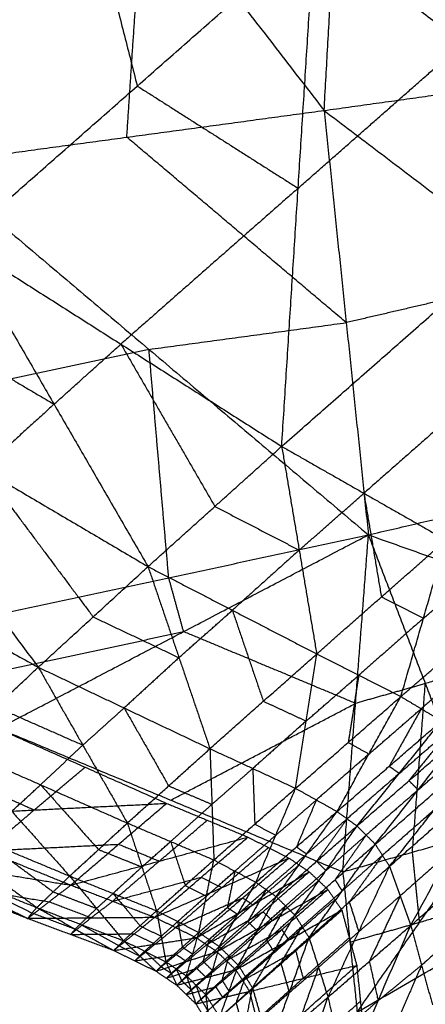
# Model space of a CAD drawing. Header units: millimetres. Extents: x -106 to 110, y -96 to 120.
# Tile 41 of 256: x -79.1 to -77.97, y -57.38 to -54.63. Entities that reach past the tile are written whole.
import ezdxf

# ---------------------------------------------------------------- set-up
doc = ezdxf.new("R2010")
doc.units = ezdxf.units.MM
doc.header["$MEASUREMENT"] = 0
doc.layers.add('Default', color=7, linetype='Continuous', true_color=0x000000)

msp = doc.modelspace()

# ---------------------------------------------------------------- linework, layer by layer
at = {"layer": 'Default'}
for points in [[(-78.2472, -54.8873, 9.7405), (-78.2094, -54.2133, 9.2125), (-78.1715, -53.5394, 8.6844)], [(-78.1715, -53.5394, 8.6844), (-77.664, -54.1372, 9.0177), (-77.1565, -54.7351, 9.351)], [(-79.2507, -53.5873, 9.0162), (-78.7489, -54.2373, 9.3783), (-78.2472, -54.8873, 9.7405)], [(-79.0546, -53.6939, 13.8073), (-78.9111, -54.2565, 13.8095), (-78.7677, -54.8191, 13.8117)], [(-78.7968, -54.9618, 9.9488), (-78.7729, -54.5996, 9.6636), (-78.7489, -54.2373, 9.3783)], [(-79.2613, -55.2536, 13.8518), (-78.7677, -54.8191, 13.8117), (-78.274, -54.3846, 13.7716)], [(-78.3654, -55.8237, 13.8768), (-78.3197, -55.1041, 13.8242), (-78.274, -54.3846, 13.7716)], [(-78.274, -54.3846, 13.7716), (-77.86, -54.6997, 13.7464), (-77.4459, -55.0149, 13.7213)], [(-78.3197, -55.1041, 13.8242), (-78.0898, -54.9019, 13.7853), (-77.86, -54.6997, 13.7464)], [(-78.2472, -54.8873, 9.7405), (-77.7019, -54.8112, 9.5457), (-77.1565, -54.7351, 9.351)], [(-78.7677, -54.8191, 13.8117), (-78.5437, -54.9616, 13.818), (-78.3197, -55.1041, 13.8242)], [(-79.3463, -55.0364, 10.157), (-78.7968, -54.9618, 9.9488), (-78.2472, -54.8873, 9.7405)], [(-78.2472, -54.8873, 9.7405), (-78.1856, -55.4788, 10.4113), (-78.1239, -56.0703, 11.0822)], [(-78.2472, -54.8873, 9.7405), (-77.6369, -55.3509, 10.1597), (-77.0267, -55.8145, 10.5788)], [(-78.1856, -55.4788, 10.4113), (-78.4912, -55.2203, 10.1801), (-78.7968, -54.9618, 9.9488)], [(-78.3654, -55.8237, 13.8768), (-77.9057, -55.4193, 13.799), (-77.4459, -55.0149, 13.7213)], [(-79.3463, -55.0364, 10.157), (-78.7351, -55.5533, 10.6196), (-78.1239, -56.0703, 11.0822)], [(-78.3197, -55.1041, 13.8242), (-78.5665, -55.3214, 13.8443), (-78.8134, -55.5387, 13.8643)], [(-79.2613, -55.2536, 13.8518), (-78.9995, -55.7062, 13.837), (-78.7378, -56.1588, 13.8221)], [(-79.2613, -55.2536, 13.8518), (-78.8134, -55.5387, 13.8643), (-78.3654, -55.8237, 13.8768)], [(-77.6369, -55.3509, 10.1597), (-77.9113, -55.4148, 10.2855), (-78.1856, -55.4788, 10.4113)], [(-79.4599, -55.4345, 13.7945), (-79.2297, -55.5704, 13.8157), (-78.9995, -55.7062, 13.837)], [(-78.7351, -55.5533, 10.6196), (-78.4603, -55.5161, 10.5155), (-78.1856, -55.4788, 10.4113)], [(-78.7351, -55.5533, 10.6196), (-79.0132, -55.6132, 10.7493), (-79.2913, -55.673, 10.8789)], [(-78.9995, -55.7062, 13.837), (-78.9065, -55.6224, 13.8506), (-78.8134, -55.5387, 13.8643)], [(-78.8134, -55.5387, 13.8643), (-78.6825, -55.7649, 13.8569), (-78.5516, -55.9912, 13.8494)], [(-78.6801, -56.1899, 11.3415), (-78.7076, -55.8716, 10.9805), (-78.7351, -55.5533, 10.6196)], [(-77.6768, -55.5499, 13.8073), (-77.9066, -55.7521, 13.8462), (-78.1365, -55.9543, 13.8851)], [(-79.6585, -55.6154, 13.7371), (-79.351, -56.0273, 13.716), (-79.0435, -56.4393, 13.6948)], [(-79.6585, -55.6154, 13.7371), (-79.1981, -55.8871, 13.7796), (-78.7378, -56.1588, 13.8221)], [(-78.9995, -55.7062, 13.837), (-79.0988, -55.7967, 13.8083), (-79.1981, -55.8871, 13.7796)], [(-78.7378, -56.1588, 13.8221), (-78.5516, -55.9912, 13.8494), (-78.3654, -55.8237, 13.8768)], [(-78.3654, -55.8237, 13.8768), (-78.3167, -56.1129, 13.8749), (-78.268, -56.4022, 13.873)], [(-78.3654, -55.8237, 13.8768), (-78.1365, -55.9543, 13.8851), (-77.9076, -56.0849, 13.8933)], [(-78.1239, -56.0703, 11.0822), (-77.5753, -55.9424, 10.8305), (-77.0267, -55.8145, 10.5788)], [(-79.1981, -55.8871, 13.7796), (-79.0444, -56.0931, 13.769), (-78.8906, -56.299, 13.7585)], [(-79.9829, -55.9191, 13.5403), (-79.5132, -56.1792, 13.6176), (-79.0435, -56.4393, 13.6948)], [(-78.3167, -56.1129, 13.8749), (-78.2266, -56.0336, 13.88), (-78.1365, -55.9543, 13.8851)], [(-78.1365, -55.9543, 13.8851), (-78.1122, -56.0989, 13.8841), (-78.0878, -56.2435, 13.8832)], [(-78.5516, -55.9912, 13.8494), (-78.4341, -56.0521, 13.8622), (-78.3167, -56.1129, 13.8749)], [(-79.2363, -56.3096, 11.6009), (-78.6801, -56.1899, 11.3415), (-78.1239, -56.0703, 11.0822)], [(-79.1535, -56.6099, 12.0358), (-78.6387, -56.3401, 11.559), (-78.1239, -56.0703, 11.0822)], [(-78.1953, -57.0099, 12.6951), (-78.1596, -56.5401, 11.8886), (-78.1239, -56.0703, 11.0822)], [(-78.1239, -56.0703, 11.0822), (-77.9655, -56.4851, 11.7794), (-77.807, -56.8999, 12.4766)], [(-78.1239, -56.0703, 11.0822), (-77.421, -56.3201, 11.4701), (-76.718, -56.57, 11.8581)], [(-78.268, -56.4022, 13.873), (-78.0878, -56.2435, 13.8832), (-77.9076, -56.0849, 13.8933)], [(-78.0335, -56.5212, 13.9003), (-77.9706, -56.303, 13.8968), (-77.9076, -56.0849, 13.8933)], [(-78.3167, -56.1129, 13.8749), (-78.4098, -56.1967, 13.8612), (-78.5029, -56.2805, 13.8475)], [(-79.0435, -56.4393, 13.6948), (-78.8906, -56.299, 13.7585), (-78.7378, -56.1588, 13.8221)], [(-78.7378, -56.1588, 13.8221), (-78.6515, -56.4127, 13.8037), (-78.5653, -56.6665, 13.7853)], [(-78.7378, -56.1588, 13.8221), (-78.5029, -56.2805, 13.8475), (-78.268, -56.4022, 13.873)], [(-77.9706, -56.303, 13.8968), (-77.8819, -56.2261, 13.8975), (-77.7933, -56.1491, 13.8982)], [(-78.6387, -56.3401, 11.559), (-78.6594, -56.265, 11.4502), (-78.6801, -56.1899, 11.3415)], [(-78.0335, -56.5212, 13.9003), (-77.8562, -56.3673, 13.9017), (-77.679, -56.2134, 13.9031)], [(-78.0878, -56.2435, 13.8832), (-78.0292, -56.2733, 13.89), (-77.9706, -56.303, 13.8968)], [(-78.6515, -56.4127, 13.8037), (-78.5772, -56.3466, 13.8256), (-78.5029, -56.2805, 13.8475)], [(-78.5029, -56.2805, 13.8475), (-78.4598, -56.4074, 13.8383), (-78.4166, -56.5343, 13.8291)], [(-78.8906, -56.299, 13.7585), (-78.7711, -56.3558, 13.7811), (-78.6515, -56.4127, 13.8037)], [(-77.9706, -56.303, 13.8968), (-78.0607, -56.3824, 13.8917), (-78.1507, -56.4617, 13.8867)], [(-77.421, -56.3201, 11.4701), (-77.6932, -56.4026, 11.6248), (-77.9655, -56.4851, 11.7794)], [(-79.1949, -56.4598, 11.8183), (-78.9168, -56.3999, 11.6886), (-78.6387, -56.3401, 11.559)], [(-78.1596, -56.5401, 11.8886), (-78.3991, -56.4401, 11.7238), (-78.6387, -56.3401, 11.559)], [(-78.5653, -56.6665, 13.7853), (-78.4166, -56.5343, 13.8291), (-78.268, -56.4022, 13.873)], [(-78.3267, -56.7769, 13.8329), (-78.2973, -56.5895, 13.8529), (-78.268, -56.4022, 13.873)], [(-78.268, -56.4022, 13.873), (-78.1507, -56.4617, 13.8867), (-78.0335, -56.5212, 13.9003)], [(-77.7996, -56.4012, 13.9074), (-77.8882, -56.4781, 13.9067), (-77.9769, -56.5551, 13.906)], [(-78.6515, -56.4127, 13.8037), (-78.728, -56.4828, 13.7719), (-78.8044, -56.5529, 13.7401)], [(-79.2786, -56.6603, 13.5118), (-79.1611, -56.5498, 13.6033), (-79.0435, -56.4393, 13.6948)], [(-79.0435, -56.4393, 13.6948), (-78.9194, -56.6565, 13.6695), (-78.7953, -56.8738, 13.6442)], [(-79.0435, -56.4393, 13.6948), (-78.8044, -56.5529, 13.7401), (-78.5653, -56.6665, 13.7853)], [(-78.2973, -56.5895, 13.8529), (-78.224, -56.5256, 13.8698), (-78.1507, -56.4617, 13.8867)], [(-78.1507, -56.4617, 13.8867), (-78.1654, -56.5553, 13.8766), (-78.1801, -56.649, 13.8666)], [(-77.9655, -56.4851, 11.7794), (-78.0625, -56.5126, 11.834), (-78.1596, -56.5401, 11.8886)], [(-78.0012, -56.9549, 12.5858), (-77.9833, -56.72, 12.1826), (-77.9655, -56.4851, 11.7794)], [(-78.6744, -56.8099, 12.3654), (-78.417, -56.675, 12.127), (-78.1596, -56.5401, 11.8886)], [(-78.4166, -56.5343, 13.8291), (-78.357, -56.5619, 13.841), (-78.2973, -56.5895, 13.8529)], [(-78.3267, -56.7769, 13.8329), (-78.1801, -56.649, 13.8666), (-78.0335, -56.5212, 13.9003)], [(-78.2112, -56.8417, 13.8526), (-78.1224, -56.6815, 13.8765), (-78.0335, -56.5212, 13.9003)], [(-78.0335, -56.5212, 13.9003), (-77.9769, -56.5551, 13.906), (-77.9202, -56.589, 13.9116)], [(-79.1611, -56.5498, 13.6033), (-79.0402, -56.6032, 13.6364), (-78.9194, -56.6565, 13.6695)], [(-78.9194, -56.6565, 13.6695), (-78.8619, -56.6047, 13.7048), (-78.8044, -56.5529, 13.7401)], [(-78.8044, -56.5529, 13.7401), (-78.7423, -56.6615, 13.7274), (-78.6803, -56.7702, 13.7148)], [(-78.1553, -57.4009, 12.378), (-77.4367, -56.9855, 12.1181), (-76.718, -56.57, 11.8581)], [(-78.1224, -56.6815, 13.8765), (-78.0496, -56.6183, 13.8912), (-77.9769, -56.5551, 13.906)], [(-77.9769, -56.5551, 13.906), (-78.0213, -56.6352, 13.8941), (-78.0657, -56.7154, 13.8821)], [(-78.0384, -57.8143, 12.1204), (-77.3782, -57.1922, 11.9892), (-76.718, -56.57, 11.8581)], [(-78.2973, -56.5895, 13.8529), (-78.3717, -56.6556, 13.831), (-78.446, -56.7217, 13.8091)], [(-78.2112, -56.8417, 13.8526), (-78.0657, -56.7154, 13.8821), (-77.9202, -56.589, 13.9116)], [(-78.1557, -56.882, 13.8599), (-78.038, -56.7355, 13.8858), (-77.9202, -56.589, 13.9116)], [(-79.1535, -56.6099, 12.0358), (-78.6744, -56.8099, 12.3654), (-78.1953, -57.0099, 12.6951)], [(-79.14, -56.6173, 12.0435), (-78.9131, -56.718, 12.1948), (-78.6861, -56.8188, 12.3462)], [(-78.038, -56.7355, 13.8858), (-77.9656, -56.6724, 13.8998), (-77.8931, -56.6094, 13.9138)], [(-77.8931, -56.6094, 13.9138), (-77.952, -56.6826, 13.9009), (-78.0109, -56.7558, 13.888)], [(-78.1801, -56.649, 13.8666), (-78.1512, -56.6652, 13.8715), (-78.1224, -56.6815, 13.8765)], [(-78.1557, -56.882, 13.8599), (-78.0109, -56.7558, 13.888), (-77.8661, -56.6297, 13.916)], [(-78.1047, -56.9329, 13.8624), (-77.9854, -56.7813, 13.8892), (-77.8661, -56.6297, 13.916)], [(-79.2786, -56.6603, 13.5118), (-79.1173, -56.841, 13.4886), (-78.956, -57.0216, 13.4655)], [(-79.2786, -56.6603, 13.5118), (-79.037, -56.7671, 13.578), (-78.7953, -56.8738, 13.6442)], [(-78.9194, -56.6565, 13.6695), (-78.9782, -56.7118, 13.6238), (-79.037, -56.7671, 13.578)], [(-78.7953, -56.8738, 13.6442), (-78.6803, -56.7702, 13.7148), (-78.5653, -56.6665, 13.7853)], [(-78.5653, -56.6665, 13.7853), (-78.5598, -56.8216, 13.7493), (-78.5543, -56.9766, 13.7132)], [(-78.5653, -56.6665, 13.7853), (-78.446, -56.7217, 13.8091), (-78.3267, -56.7769, 13.8329)], [(-78.1047, -56.9329, 13.8624), (-77.9605, -56.8063, 13.8899), (-77.8164, -56.6797, 13.9174)], [(-78.0651, -56.9944, 13.8552), (-77.9407, -56.8371, 13.8863), (-77.8164, -56.6797, 13.9174)], [(-77.9854, -56.7813, 13.8892), (-77.9133, -56.718, 13.9029), (-77.8412, -56.6547, 13.9167)], [(-78.1224, -56.6815, 13.8765), (-78.1957, -56.7454, 13.8596), (-78.2689, -56.8093, 13.8427)], [(-79.0545, -56.8373, 12.3655), (-78.9838, -56.7777, 12.2802), (-78.9131, -56.718, 12.1948)], [(-78.5598, -56.8216, 13.7493), (-78.5029, -56.7716, 13.7792), (-78.446, -56.7217, 13.8091)], [(-78.446, -56.7217, 13.8091), (-78.4432, -56.7992, 13.7911), (-78.4405, -56.8768, 13.773)], [(-78.0657, -56.7154, 13.8821), (-78.0518, -56.7254, 13.884), (-78.038, -56.7355, 13.8858)], [(-79.2814, -56.7366, 12.2141), (-79.1679, -56.7869, 12.2898), (-79.0545, -56.8373, 12.3655)], [(-78.038, -56.7355, 13.8858), (-78.1107, -56.7987, 13.871), (-78.1834, -56.8619, 13.8563)], [(-78.0651, -56.9944, 13.8552), (-77.9209, -56.867, 13.8837), (-77.7767, -56.7396, 13.9123)], [(-78.0109, -56.7558, 13.888), (-77.9981, -56.7686, 13.8886), (-77.9854, -56.7813, 13.8892)], [(-78.0061, -57.1596, 13.8178), (-77.8914, -56.9496, 13.865), (-77.7767, -56.7396, 13.9123)], [(-79.1173, -56.841, 13.4886), (-79.0771, -56.804, 13.5333), (-79.037, -56.7671, 13.578)], [(-79.037, -56.7671, 13.578), (-78.9563, -56.8574, 13.5664), (-78.8756, -56.9477, 13.5549)], [(-78.6803, -56.7702, 13.7148), (-78.62, -56.7959, 13.732), (-78.5598, -56.8216, 13.7493)], [(-78.5543, -56.9766, 13.7132), (-78.4405, -56.8768, 13.773), (-78.3267, -56.7769, 13.8329)], [(-78.4373, -57.039, 13.7419), (-78.382, -56.9079, 13.7874), (-78.3267, -56.7769, 13.8329)], [(-78.3267, -56.7769, 13.8329), (-78.2689, -56.8093, 13.8427), (-78.2112, -56.8417, 13.8526)], [(-77.9854, -56.7813, 13.8892), (-78.0578, -56.8444, 13.8752), (-78.1302, -56.9074, 13.8611)], [(-78.382, -56.9079, 13.7874), (-78.3255, -56.8586, 13.8151), (-78.2689, -56.8093, 13.8427)], [(-78.2689, -56.8093, 13.8427), (-78.2966, -56.8748, 13.82), (-78.3243, -56.9404, 13.7972)], [(-79.4413, -56.8191, 13.2916), (-79.2444, -56.9643, 13.2785), (-79.0475, -57.1094, 13.2653)], [(-79.4413, -56.8191, 13.2916), (-79.1986, -56.9204, 13.3786), (-78.956, -57.0216, 13.4655)], [(-79.4228, -56.8558, 12.3848), (-79.0545, -56.8373, 12.3655), (-78.6861, -56.8188, 12.3462)], [(-79.0545, -56.8373, 12.3655), (-79.1212, -56.8943, 12.4468), (-79.1879, -56.9513, 12.5281)], [(-78.953, -57.0468, 12.6713), (-78.8196, -56.9328, 12.5087), (-78.6861, -56.8188, 12.3462)], [(-78.6861, -56.8188, 12.3462), (-78.5728, -56.8658, 12.4242), (-78.4595, -56.9129, 12.5022)], [(-78.5598, -56.8216, 13.7493), (-78.6173, -56.8734, 13.714), (-78.6748, -56.9252, 13.6787)], [(-78.4373, -57.039, 13.7419), (-78.3243, -56.9404, 13.7972), (-78.2112, -56.8417, 13.8526)], [(-78.3807, -57.0789, 13.7523), (-78.296, -56.9603, 13.8025), (-78.2112, -56.8417, 13.8526)], [(-78.2112, -56.8417, 13.8526), (-78.1834, -56.8619, 13.8563), (-78.1557, -56.882, 13.8599)], [(-77.9407, -56.8371, 13.8863), (-78.0128, -56.9004, 13.8725), (-78.0849, -56.9637, 13.8588)], [(-79.4228, -56.8558, 12.3848), (-79.1879, -56.9513, 12.5281), (-78.953, -57.0468, 12.6713)], [(-78.7063, -56.9799, 12.5868), (-78.6396, -56.9229, 12.5055), (-78.5728, -56.8658, 12.4242)], [(-78.296, -56.9603, 13.8025), (-78.2397, -56.9111, 13.8294), (-78.1834, -56.8619, 13.8563)], [(-78.1834, -56.8619, 13.8563), (-78.2258, -56.9211, 13.8312), (-78.2682, -56.9804, 13.8061)], [(-78.956, -57.0216, 13.4655), (-78.8756, -56.9477, 13.5549), (-78.7953, -56.8738, 13.6442)], [(-78.7953, -56.8738, 13.6442), (-78.7547, -56.9961, 13.5999), (-78.714, -57.1183, 13.5555)], [(-78.7953, -56.8738, 13.6442), (-78.6748, -56.9252, 13.6787), (-78.5543, -56.9766, 13.7132)], [(-78.4405, -56.8768, 13.773), (-78.4112, -56.8923, 13.7802), (-78.382, -56.9079, 13.7874)], [(-78.3807, -57.0789, 13.7523), (-78.2682, -56.9804, 13.8061), (-78.1557, -56.882, 13.8599)], [(-78.3286, -57.1305, 13.7559), (-78.2422, -57.0062, 13.8079), (-78.1557, -56.882, 13.8599)], [(-78.1953, -57.0099, 12.6951), (-78.0012, -56.9549, 12.5858), (-77.807, -56.8999, 12.4766)], [(-78.1557, -56.882, 13.8599), (-78.1302, -56.9074, 13.8611), (-78.1047, -56.9329, 13.8624)], [(-78.1553, -57.4009, 12.378), (-77.9812, -57.1504, 12.4273), (-77.807, -56.8999, 12.4766)], [(-79.5321, -56.9149, 13.0534), (-79.3026, -57.0271, 13.056), (-79.073, -57.1394, 13.0585)], [(-79.5321, -56.9149, 13.0534), (-79.2898, -57.0121, 13.1593), (-79.0475, -57.1094, 13.2653)], [(-79.1986, -56.9204, 13.3786), (-79.1002, -56.9929, 13.372), (-79.0018, -57.0655, 13.3654)], [(-78.953, -57.0468, 12.6713), (-78.7063, -56.9799, 12.5868), (-78.4595, -56.9129, 12.5022)], [(-78.7547, -56.9961, 13.5999), (-78.7147, -56.9606, 13.6393), (-78.6748, -56.9252, 13.6787)], [(-78.719, -57.1363, 12.8185), (-78.5892, -57.0246, 12.6604), (-78.4595, -56.9129, 12.5022)], [(-78.6748, -56.9252, 13.6787), (-78.6545, -56.9864, 13.6565), (-78.6341, -57.0475, 13.6343)], [(-78.382, -56.9079, 13.7874), (-78.4389, -56.9579, 13.7575), (-78.4958, -57.0078, 13.7275)], [(-78.4595, -56.9129, 12.5022), (-78.4024, -56.9421, 12.5364), (-78.3453, -56.9713, 12.5706)], [(-78.2422, -57.0062, 13.8079), (-78.1862, -56.9568, 13.8345), (-78.1302, -56.9074, 13.8611)], [(-78.1302, -56.9074, 13.8611), (-78.1734, -56.9696, 13.8351), (-78.2167, -57.0317, 13.8091)], [(-78.0061, -57.1596, 13.8178), (-77.8585, -57.0313, 13.8527), (-77.7109, -56.903, 13.8877)], [(-79.5545, -56.9492, 12.8143), (-79.3137, -57.0443, 12.9364), (-79.073, -57.1394, 13.0585)], [(-79.5545, -56.9492, 12.8143), (-79.2537, -56.998, 12.7428), (-78.953, -57.0468, 12.6713)], [(-79.1879, -56.9513, 12.5281), (-79.0037, -56.942, 12.5184), (-78.8196, -56.9328, 12.5087)], [(-78.8756, -56.9477, 13.5549), (-78.8151, -56.9719, 13.5774), (-78.7547, -56.9961, 13.5999)], [(-78.8196, -56.9328, 12.5087), (-78.7629, -56.9563, 12.5478), (-78.7063, -56.9799, 12.5868)], [(-78.5322, -57.0538, 12.6946), (-78.4673, -56.9979, 12.6155), (-78.4024, -56.9421, 12.5364)], [(-78.3286, -57.1305, 13.7559), (-78.2167, -57.0317, 13.8091), (-78.1047, -56.9329, 13.8624)], [(-78.3243, -56.9404, 13.7972), (-78.3101, -56.9503, 13.7999), (-78.296, -56.9603, 13.8025)], [(-78.2892, -57.1932, 13.7467), (-78.1969, -57.063, 13.8045), (-78.1047, -56.9329, 13.8624)], [(-78.1047, -56.9329, 13.8624), (-78.0849, -56.9637, 13.8588), (-78.0651, -56.9944, 13.8552)], [(-77.8914, -56.9496, 13.865), (-77.9635, -57.0133, 13.8507), (-78.0356, -57.077, 13.8365)], [(-78.7063, -56.9799, 12.5868), (-78.7711, -57.0357, 12.6659), (-78.836, -57.0915, 12.7449)], [(-78.719, -57.1363, 12.8185), (-78.5322, -57.0538, 12.6946), (-78.3453, -56.9713, 12.5706)], [(-78.714, -57.1183, 13.5555), (-78.6341, -57.0475, 13.6343), (-78.5543, -56.9766, 13.7132)], [(-78.6029, -57.1936, 12.8814), (-78.4741, -57.0824, 12.726), (-78.3453, -56.9713, 12.5706)], [(-78.5962, -57.1786, 13.593), (-78.5752, -57.0776, 13.6531), (-78.5543, -56.9766, 13.7132)], [(-78.5543, -56.9766, 13.7132), (-78.4958, -57.0078, 13.7275), (-78.4373, -57.039, 13.7419)], [(-78.296, -56.9603, 13.8025), (-78.3525, -57.0096, 13.7748), (-78.409, -57.0589, 13.7471)], [(-78.3453, -56.9713, 12.5706), (-78.3171, -56.9905, 12.5831), (-78.2889, -57.0097, 12.5955)], [(-78.2682, -56.9804, 13.8061), (-78.2552, -56.9933, 13.807), (-78.2422, -57.0062, 13.8079)], [(-78.1969, -57.063, 13.8045), (-78.1409, -57.0133, 13.8317), (-78.0849, -56.9637, 13.8588)], [(-78.0849, -56.9637, 13.8588), (-78.131, -57.0287, 13.8299), (-78.1771, -57.0938, 13.801)], [(-77.9812, -57.1504, 12.4273), (-77.9912, -57.0527, 12.5066), (-78.0012, -56.9549, 12.5858)], [(-78.7547, -56.9961, 13.5999), (-78.7948, -57.033, 13.5552), (-78.835, -57.07, 13.5105)], [(-78.6029, -57.1936, 12.8814), (-78.4459, -57.1016, 12.7384), (-78.2889, -57.0097, 12.5955)], [(-78.5752, -57.0776, 13.6531), (-78.5355, -57.0427, 13.6903), (-78.4958, -57.0078, 13.7275)], [(-78.5459, -57.2322, 12.9038), (-78.4174, -57.121, 12.7497), (-78.2889, -57.0097, 12.5955)], [(-78.4958, -57.0078, 13.7275), (-78.5063, -57.0583, 13.6975), (-78.5168, -57.1088, 13.6675)], [(-78.4459, -57.1016, 12.7384), (-78.3815, -57.0461, 12.6607), (-78.3171, -56.9905, 12.5831)], [(-78.2422, -57.0062, 13.8079), (-78.2984, -57.0554, 13.781), (-78.3547, -57.1047, 13.7541)], [(-78.2892, -57.1932, 13.7467), (-78.1771, -57.0938, 13.801), (-78.0651, -56.9944, 13.8552)], [(-78.2889, -57.0097, 12.5955), (-78.2629, -57.0343, 12.6007), (-78.2369, -57.0589, 12.6059)], [(-78.2365, -57.3592, 13.6962), (-78.1508, -57.1768, 13.7757), (-78.0651, -56.9944, 13.8552)], [(-77.4367, -56.9855, 12.1181), (-77.7668, -57.2965, 12.1836), (-78.0969, -57.6076, 12.2492)], [(-78.0651, -56.9944, 13.8552), (-78.0356, -57.077, 13.8365), (-78.0061, -57.1596, 13.8178)], [(-77.9812, -57.1504, 12.4273), (-77.7089, -57.068, 12.2727), (-77.4367, -56.9855, 12.1181)], [(-79.2898, -57.0121, 13.1593), (-79.1751, -57.0683, 13.1606), (-79.0603, -57.1244, 13.1619)], [(-79.0475, -57.1094, 13.2653), (-79.0018, -57.0655, 13.3654), (-78.956, -57.0216, 13.4655)], [(-78.956, -57.0216, 13.4655), (-78.881, -57.1117, 13.42), (-78.8061, -57.2018, 13.3746)], [(-78.956, -57.0216, 13.4655), (-78.835, -57.07, 13.5105), (-78.714, -57.1183, 13.5555)], [(-78.836, -57.0915, 12.7449), (-78.7126, -57.0581, 12.7027), (-78.5892, -57.0246, 12.6604)], [(-78.5892, -57.0246, 12.6604), (-78.5607, -57.0392, 12.6775), (-78.5322, -57.0538, 12.6946)], [(-78.3914, -57.1456, 12.7548), (-78.3271, -57.0899, 12.6778), (-78.2629, -57.0343, 12.6007)], [(-78.2167, -57.0317, 13.8091), (-78.2068, -57.0474, 13.8068), (-78.1969, -57.063, 13.8045)], [(-78.1953, -57.0099, 12.6951), (-78.1753, -57.2054, 12.5366), (-78.1553, -57.4009, 12.378)], [(-79.3137, -57.0443, 12.9364), (-79.1634, -57.0687, 12.9007), (-79.013, -57.0931, 12.8649)], [(-79.073, -57.1394, 13.0585), (-79.013, -57.0931, 12.8649), (-78.953, -57.0468, 12.6713)], [(-78.953, -57.0468, 12.6713), (-78.836, -57.0915, 12.7449), (-78.719, -57.1363, 12.8185)], [(-78.5322, -57.0538, 12.6946), (-78.5965, -57.1094, 12.7723), (-78.6609, -57.1649, 12.8499)], [(-78.6341, -57.0475, 13.6343), (-78.6047, -57.0626, 13.6437), (-78.5752, -57.0776, 13.6531)], [(-78.5962, -57.1786, 13.593), (-78.5168, -57.1088, 13.6675), (-78.4373, -57.039, 13.7419)], [(-78.5459, -57.2322, 12.9038), (-78.3914, -57.1456, 12.7548), (-78.2369, -57.0589, 12.6059)], [(-78.539, -57.2182, 13.6066), (-78.4881, -57.1286, 13.6742), (-78.4373, -57.039, 13.7419)], [(-78.4934, -57.2828, 12.9123), (-78.3652, -57.1708, 12.7591), (-78.2369, -57.0589, 12.6059)], [(-78.4881, -57.1286, 13.6742), (-78.4486, -57.0937, 13.7107), (-78.409, -57.0589, 13.7471)], [(-78.409, -57.0589, 13.7471), (-78.4344, -57.1037, 13.7133), (-78.4599, -57.1485, 13.6795)], [(-78.4373, -57.039, 13.7419), (-78.409, -57.0589, 13.7471), (-78.3807, -57.0789, 13.7523)], [(-78.1969, -57.063, 13.8045), (-78.2529, -57.1124, 13.7779), (-78.3089, -57.1618, 13.7513)], [(-78.2369, -57.0589, 12.6059), (-78.2175, -57.0877, 12.6), (-78.1981, -57.1165, 12.5942)], [(-79.0018, -57.0655, 13.3654), (-78.9414, -57.0886, 13.3927), (-78.881, -57.1117, 13.42)], [(-78.896, -57.1378, 12.9385), (-78.866, -57.1147, 12.8417), (-78.836, -57.0915, 12.7449)], [(-78.881, -57.1117, 13.42), (-78.858, -57.0908, 13.4653), (-78.835, -57.07, 13.5105)], [(-78.835, -57.07, 13.5105), (-78.7975, -57.115, 13.4878), (-78.76, -57.1601, 13.465)], [(-78.6609, -57.1649, 12.8499), (-78.5675, -57.1237, 12.788), (-78.4741, -57.0824, 12.726)], [(-78.5752, -57.0776, 13.6531), (-78.6152, -57.113, 13.6137), (-78.6551, -57.1485, 13.5743)], [(-78.539, -57.2182, 13.6066), (-78.4599, -57.1485, 13.6795), (-78.3807, -57.0789, 13.7523)], [(-78.4861, -57.2702, 13.6113), (-78.4334, -57.1746, 13.6818), (-78.3807, -57.0789, 13.7523)], [(-78.4741, -57.0824, 12.726), (-78.46, -57.092, 12.7322), (-78.4459, -57.1016, 12.7384)], [(-78.3807, -57.0789, 13.7523), (-78.3547, -57.1047, 13.7541), (-78.3286, -57.1305, 13.7559)], [(-78.3458, -57.1997, 12.7532), (-78.2816, -57.1437, 12.6766), (-78.2175, -57.0877, 12.6)], [(-78.1508, -57.1768, 13.7757), (-78.0932, -57.1269, 13.8061), (-78.0356, -57.077, 13.8365)], [(-78.0356, -57.077, 13.8365), (-78.0785, -57.1682, 13.7967), (-78.1213, -57.2594, 13.757)], [(-79.073, -57.1394, 13.0585), (-79.0603, -57.1244, 13.1619), (-79.0475, -57.1094, 13.2653)], [(-79.0475, -57.1094, 13.2653), (-78.9404, -57.1692, 13.2247), (-78.8332, -57.229, 13.1842)], [(-79.0475, -57.1094, 13.2653), (-78.9268, -57.1556, 13.3199), (-78.8061, -57.2018, 13.3746)], [(-79.013, -57.0931, 12.8649), (-78.9545, -57.1154, 12.9017), (-78.896, -57.1378, 12.9385)], [(-78.881, -57.1117, 13.42), (-78.9039, -57.1336, 13.37), (-78.9268, -57.1556, 13.3199)], [(-78.8061, -57.2018, 13.3746), (-78.76, -57.1601, 13.465), (-78.714, -57.1183, 13.5555)], [(-78.714, -57.1183, 13.5555), (-78.701, -57.1894, 13.4879), (-78.688, -57.2605, 13.4203)], [(-78.714, -57.1183, 13.5555), (-78.6551, -57.1485, 13.5743), (-78.5962, -57.1786, 13.593)], [(-78.4459, -57.1016, 12.7384), (-78.5101, -57.1573, 12.8155), (-78.5744, -57.2129, 12.8926)], [(-78.5168, -57.1088, 13.6675), (-78.5024, -57.1187, 13.6708), (-78.4881, -57.1286, 13.6742)], [(-78.4934, -57.2828, 12.9123), (-78.3458, -57.1997, 12.7532), (-78.1981, -57.1165, 12.5942)], [(-78.455, -57.343, 12.8995), (-78.3266, -57.2297, 12.7468), (-78.1981, -57.1165, 12.5942)], [(-78.4334, -57.1746, 13.6818), (-78.3941, -57.1396, 13.7179), (-78.3547, -57.1047, 13.7541)], [(-78.3547, -57.1047, 13.7541), (-78.381, -57.1525, 13.7188), (-78.4074, -57.2004, 13.6836)], [(-78.1981, -57.1165, 12.5942), (-78.1773, -57.1934, 12.5456), (-78.1565, -57.2704, 12.497)], [(-78.1771, -57.0938, 13.801), (-78.1639, -57.1353, 13.7883), (-78.1508, -57.1768, 13.7757)], [(-79.073, -57.1394, 13.0585), (-78.896, -57.1378, 12.9385), (-78.719, -57.1363, 12.8185)], [(-79.073, -57.1394, 13.0585), (-78.9531, -57.1842, 13.1214), (-78.8332, -57.229, 13.1842)], [(-79.0603, -57.1244, 13.1619), (-79.0003, -57.1468, 13.1933), (-78.9404, -57.1692, 13.2247)], [(-78.896, -57.1378, 12.9385), (-78.9246, -57.161, 13.0299), (-78.9531, -57.1842, 13.1214)], [(-78.8332, -57.229, 13.1842), (-78.7761, -57.1826, 13.0014), (-78.719, -57.1363, 12.8185)], [(-78.719, -57.1363, 12.8185), (-78.6609, -57.1649, 12.8499), (-78.6029, -57.1936, 12.8814)], [(-78.5744, -57.2129, 12.8926), (-78.4959, -57.1669, 12.8211), (-78.4174, -57.121, 12.7497)], [(-78.4881, -57.1286, 13.6742), (-78.5279, -57.1635, 13.637), (-78.5676, -57.1984, 13.5998)], [(-78.3914, -57.1456, 12.7548), (-78.4555, -57.2015, 12.8314), (-78.5197, -57.2575, 12.9081)], [(-78.4861, -57.2702, 13.6113), (-78.4074, -57.2004, 13.6836), (-78.3286, -57.1305, 13.7559)], [(-78.4468, -57.3336, 13.6004), (-78.3877, -57.232, 13.6782), (-78.3286, -57.1305, 13.7559)], [(-78.4174, -57.121, 12.7497), (-78.4044, -57.1333, 12.7522), (-78.3914, -57.1456, 12.7548)], [(-78.3286, -57.1305, 13.7559), (-78.3089, -57.1618, 13.7513), (-78.2892, -57.1932, 13.7467)], [(-77.8283, -57.1416, 13.8266), (-77.9021, -57.2058, 13.8092), (-77.9759, -57.2699, 13.7917)], [(-78.9404, -57.1692, 13.2247), (-78.9467, -57.1767, 13.173), (-78.9531, -57.1842, 13.1214)], [(-78.9404, -57.1692, 13.2247), (-78.9336, -57.1624, 13.2723), (-78.9268, -57.1556, 13.3199)], [(-78.9268, -57.1556, 13.3199), (-78.8732, -57.1855, 13.2996), (-78.8196, -57.2154, 13.2794)], [(-78.76, -57.1601, 13.465), (-78.7305, -57.1747, 13.4765), (-78.701, -57.1894, 13.4879)], [(-78.718, -57.2113, 13.0328), (-78.6895, -57.1881, 12.9414), (-78.6609, -57.1649, 12.8499)], [(-78.701, -57.1894, 13.4879), (-78.6781, -57.1689, 13.5311), (-78.6551, -57.1485, 13.5743)], [(-78.6551, -57.1485, 13.5743), (-78.6486, -57.184, 13.5405), (-78.6421, -57.2196, 13.5067)], [(-78.5197, -57.2575, 12.9081), (-78.4424, -57.2142, 12.8336), (-78.3652, -57.1708, 12.7591)], [(-78.4599, -57.1485, 13.6795), (-78.4466, -57.1615, 13.6806), (-78.4334, -57.1746, 13.6818)], [(-78.3877, -57.232, 13.6782), (-78.3483, -57.1969, 13.7147), (-78.3089, -57.1618, 13.7513)], [(-78.3089, -57.1618, 13.7513), (-78.3385, -57.2126, 13.7124), (-78.368, -57.2634, 13.6736)], [(-78.3652, -57.1708, 12.7591), (-78.3555, -57.1853, 12.7562), (-78.3458, -57.1997, 12.7532)], [(-78.2365, -57.3592, 13.6962), (-78.1213, -57.2594, 13.757), (-78.0061, -57.1596, 13.8178)], [(-78.1876, -57.5786, 13.623), (-78.0969, -57.3691, 13.7204), (-78.0061, -57.1596, 13.8178)], [(-78.1753, -57.2054, 12.5366), (-78.0783, -57.1779, 12.4819), (-77.9812, -57.1504, 12.4273)], [(-78.0061, -57.1596, 13.8178), (-77.9759, -57.2699, 13.7917), (-77.9457, -57.3803, 13.7656)], [(-78.9531, -57.1842, 13.1214), (-78.8646, -57.1834, 13.0614), (-78.7761, -57.1826, 13.0014)], [(-78.8332, -57.229, 13.1842), (-78.718, -57.2113, 13.0328), (-78.6029, -57.1936, 12.8814)], [(-78.8332, -57.229, 13.1842), (-78.8196, -57.2154, 13.2794), (-78.8061, -57.2018, 13.3746)], [(-78.8061, -57.2018, 13.3746), (-78.7607, -57.2443, 13.3058), (-78.7154, -57.2868, 13.237)], [(-78.8061, -57.2018, 13.3746), (-78.7471, -57.2311, 13.3974), (-78.688, -57.2605, 13.4203)], [(-78.7761, -57.1826, 13.0014), (-78.747, -57.197, 13.0171), (-78.718, -57.2113, 13.0328)], [(-78.701, -57.1894, 13.4879), (-78.724, -57.2103, 13.4427), (-78.7471, -57.2311, 13.3974)], [(-78.7154, -57.2868, 13.237), (-78.6591, -57.2402, 13.0592), (-78.6029, -57.1936, 12.8814)], [(-78.688, -57.2605, 13.4203), (-78.6421, -57.2196, 13.5067), (-78.5962, -57.1786, 13.593)], [(-78.6305, -57.2998, 13.4367), (-78.6133, -57.2392, 13.5149), (-78.5962, -57.1786, 13.593)], [(-78.6133, -57.2392, 13.5149), (-78.5905, -57.2188, 13.5573), (-78.5676, -57.1984, 13.5998)], [(-78.6029, -57.1936, 12.8814), (-78.5744, -57.2129, 12.8926), (-78.5459, -57.2322, 12.9038)], [(-78.5962, -57.1786, 13.593), (-78.5676, -57.1984, 13.5998), (-78.539, -57.2182, 13.6066)], [(-78.5676, -57.1984, 13.5998), (-78.5762, -57.2287, 13.5607), (-78.5847, -57.259, 13.5216)], [(-78.4334, -57.1746, 13.6818), (-78.473, -57.2094, 13.6454), (-78.5126, -57.2442, 13.6089)], [(-78.3458, -57.1997, 12.7532), (-78.41, -57.2563, 12.8296), (-78.4742, -57.3129, 12.9059)], [(-78.4468, -57.3336, 13.6004), (-78.368, -57.2634, 13.6736), (-78.2892, -57.1932, 13.7467)], [(-78.4074, -57.2004, 13.6836), (-78.3976, -57.2162, 13.6809), (-78.3877, -57.232, 13.6782)], [(-78.3993, -57.4995, 13.5373), (-78.3443, -57.3464, 13.642), (-78.2892, -57.1932, 13.7467)], [(-78.3057, -57.3067, 12.6983), (-78.2415, -57.25, 12.6219), (-78.1773, -57.1934, 12.5456)], [(-78.2892, -57.1932, 13.7467), (-78.2628, -57.2762, 13.7214), (-78.2365, -57.3592, 13.6962)], [(-78.1508, -57.1768, 13.7757), (-78.2068, -57.2265, 13.7486), (-78.2628, -57.2762, 13.7214)], [(-78.8332, -57.229, 13.1842), (-78.7743, -57.2579, 13.2106), (-78.7154, -57.2868, 13.237)], [(-78.8196, -57.2154, 13.2794), (-78.7902, -57.2298, 13.2926), (-78.7607, -57.2443, 13.3058)], [(-78.718, -57.2113, 13.0328), (-78.7462, -57.2346, 13.1217), (-78.7743, -57.2579, 13.2106)], [(-78.6421, -57.2196, 13.5067), (-78.6277, -57.2294, 13.5108), (-78.6133, -57.2392, 13.5149)], [(-78.6307, -57.2595, 13.0704), (-78.6025, -57.2362, 12.9815), (-78.5744, -57.2129, 12.8926)], [(-78.6305, -57.2998, 13.4367), (-78.5847, -57.259, 13.5216), (-78.539, -57.2182, 13.6066)], [(-78.5772, -57.352, 13.4424), (-78.5581, -57.2851, 13.5245), (-78.539, -57.2182, 13.6066)], [(-78.539, -57.2182, 13.6066), (-78.5126, -57.2442, 13.6089), (-78.4861, -57.2702, 13.6113)], [(-78.7743, -57.2579, 13.2106), (-78.7167, -57.249, 13.1349), (-78.6591, -57.2402, 13.0592)], [(-78.7607, -57.2443, 13.3058), (-78.7675, -57.2511, 13.2582), (-78.7743, -57.2579, 13.2106)], [(-78.7607, -57.2443, 13.3058), (-78.7539, -57.2377, 13.3516), (-78.7471, -57.2311, 13.3974)], [(-78.7471, -57.2311, 13.3974), (-78.7244, -57.2524, 13.363), (-78.7017, -57.2736, 13.3287)], [(-78.7154, -57.2868, 13.237), (-78.6307, -57.2595, 13.0704), (-78.5459, -57.2322, 12.9038)], [(-78.6133, -57.2392, 13.5149), (-78.6363, -57.2597, 13.4717), (-78.6593, -57.2802, 13.4285)], [(-78.6591, -57.2402, 13.0592), (-78.6449, -57.2498, 13.0648), (-78.6307, -57.2595, 13.0704)], [(-78.6578, -57.3258, 13.2559), (-78.6019, -57.279, 13.0798), (-78.5459, -57.2322, 12.9038)], [(-78.5581, -57.2851, 13.5245), (-78.5353, -57.2647, 13.5667), (-78.5126, -57.2442, 13.6089)], [(-78.5459, -57.2322, 12.9038), (-78.5197, -57.2575, 12.9081), (-78.4934, -57.2828, 12.9123)], [(-78.5126, -57.2442, 13.6089), (-78.5221, -57.2777, 13.5679), (-78.5317, -57.3111, 13.5269)], [(-78.4742, -57.3129, 12.9059), (-78.4004, -57.2713, 12.8264), (-78.3266, -57.2297, 12.7468)], [(-78.3877, -57.232, 13.6782), (-78.4271, -57.267, 13.642), (-78.4665, -57.3019, 13.6059)], [(-78.3266, -57.2297, 12.7468), (-78.3162, -57.2682, 12.7225), (-78.3057, -57.3067, 12.6983)], [(-78.7154, -57.2868, 13.237), (-78.7017, -57.2736, 13.3287), (-78.688, -57.2605, 13.4203)], [(-78.7017, -57.2736, 13.3287), (-78.6873, -57.2834, 13.3334), (-78.6729, -57.2932, 13.3381)], [(-78.688, -57.2605, 13.4203), (-78.6729, -57.2932, 13.3381), (-78.6578, -57.3258, 13.2559)], [(-78.688, -57.2605, 13.4203), (-78.6593, -57.2802, 13.4285), (-78.6305, -57.2998, 13.4367)], [(-78.6307, -57.2595, 13.0704), (-78.6587, -57.2829, 13.1584), (-78.6866, -57.3063, 13.2465)], [(-78.6866, -57.3063, 13.2465), (-78.6443, -57.2927, 13.1631), (-78.6019, -57.279, 13.0798)], [(-78.6729, -57.2932, 13.3381), (-78.6661, -57.2867, 13.3833), (-78.6593, -57.2802, 13.4285)], [(-78.6593, -57.2802, 13.4285), (-78.6517, -57.2965, 13.3874), (-78.6441, -57.3128, 13.3463)], [(-78.6578, -57.3258, 13.2559), (-78.5756, -57.3043, 13.0841), (-78.4934, -57.2828, 12.9123)], [(-78.6046, -57.3778, 13.2627), (-78.549, -57.3303, 13.0875), (-78.4934, -57.2828, 12.9123)], [(-78.6019, -57.279, 13.0798), (-78.5888, -57.2917, 13.082), (-78.5756, -57.3043, 13.0841)], [(-78.5847, -57.259, 13.5216), (-78.5714, -57.272, 13.5231), (-78.5581, -57.2851, 13.5245)], [(-78.5772, -57.352, 13.4424), (-78.5317, -57.3111, 13.5269), (-78.4861, -57.2702, 13.6113)], [(-78.5756, -57.3043, 13.0841), (-78.5477, -57.2809, 12.9961), (-78.5197, -57.2575, 12.9081)], [(-78.5382, -57.4154, 13.4303), (-78.5121, -57.3428, 13.5208), (-78.4861, -57.2702, 13.6113)], [(-78.4934, -57.2828, 12.9123), (-78.4742, -57.3129, 12.9059), (-78.455, -57.343, 12.8995)], [(-78.4861, -57.2702, 13.6113), (-78.4665, -57.3019, 13.6059), (-78.4468, -57.3336, 13.6004)], [(-78.455, -57.343, 12.8995), (-78.3057, -57.3067, 12.6983), (-78.1565, -57.2704, 12.497)], [(-78.4156, -57.5015, 12.8059), (-78.2861, -57.3859, 12.6515), (-78.1565, -57.2704, 12.497)], [(-78.368, -57.2634, 13.6736), (-78.3561, -57.3049, 13.6578), (-78.3443, -57.3464, 13.642)], [(-78.3443, -57.3464, 13.642), (-78.3035, -57.3113, 13.6817), (-78.2628, -57.2762, 13.7214)], [(-78.2628, -57.2762, 13.7214), (-78.2904, -57.3528, 13.6691), (-78.3179, -57.4293, 13.6167)], [(-78.1565, -57.2704, 12.497), (-78.1462, -57.3704, 12.4158), (-78.1359, -57.4705, 12.3345)], [(-78.1213, -57.2594, 13.757), (-78.1091, -57.3142, 13.7387), (-78.0969, -57.3691, 13.7204)], [(-78.0969, -57.3691, 13.7204), (-78.0364, -57.3195, 13.756), (-77.9759, -57.2699, 13.7917)], [(-77.9759, -57.2699, 13.7917), (-78.0213, -57.3747, 13.743), (-78.0667, -57.4794, 13.6943)], [(-78.7154, -57.2868, 13.237), (-78.6866, -57.3063, 13.2465), (-78.6578, -57.3258, 13.2559)], [(-78.6729, -57.2932, 13.3381), (-78.6798, -57.2997, 13.2923), (-78.6866, -57.3063, 13.2465)], [(-78.6578, -57.3258, 13.2559), (-78.6441, -57.3128, 13.3463), (-78.6305, -57.2998, 13.4367)], [(-78.5756, -57.3043, 13.0841), (-78.6034, -57.3281, 13.1717), (-78.6312, -57.3518, 13.2593)], [(-78.6305, -57.2998, 13.4367), (-78.6175, -57.3388, 13.3497), (-78.6046, -57.3778, 13.2627)], [(-78.6305, -57.2998, 13.4367), (-78.6039, -57.3259, 13.4396), (-78.5772, -57.352, 13.4424)], [(-78.5581, -57.2851, 13.5245), (-78.581, -57.3055, 13.482), (-78.6039, -57.3259, 13.4396)], [(-78.5317, -57.3111, 13.5269), (-78.5219, -57.327, 13.5238), (-78.5121, -57.3428, 13.5208)], [(-78.5121, -57.3428, 13.5208), (-78.4893, -57.3224, 13.5633), (-78.4665, -57.3019, 13.6059)], [(-78.4665, -57.3019, 13.6059), (-78.4795, -57.3382, 13.5606), (-78.4925, -57.3745, 13.5154)], [(-78.3057, -57.3067, 12.6983), (-78.3705, -57.3644, 12.7755), (-78.4353, -57.4222, 12.8527)], [(-78.6578, -57.3258, 13.2559), (-78.6312, -57.3518, 13.2593), (-78.6046, -57.3778, 13.2627)], [(-78.6441, -57.3128, 13.3463), (-78.6308, -57.3258, 13.348), (-78.6175, -57.3388, 13.3497)], [(-78.6312, -57.3518, 13.2593), (-78.5901, -57.3411, 13.1734), (-78.549, -57.3303, 13.0875)], [(-78.6175, -57.3388, 13.3497), (-78.6244, -57.3453, 13.3045), (-78.6312, -57.3518, 13.2593)], [(-78.6175, -57.3388, 13.3497), (-78.6107, -57.3324, 13.3946), (-78.6039, -57.3259, 13.4396)], [(-78.6039, -57.3259, 13.4396), (-78.5974, -57.3454, 13.3961), (-78.5909, -57.3649, 13.3526)], [(-78.549, -57.3303, 13.0875), (-78.5394, -57.3453, 13.0843), (-78.5298, -57.3604, 13.0811)], [(-78.5382, -57.4154, 13.4303), (-78.4925, -57.3745, 13.5154), (-78.4468, -57.3336, 13.6004)], [(-78.5298, -57.3604, 13.0811), (-78.502, -57.3366, 12.9935), (-78.4742, -57.3129, 12.9059)], [(-78.4947, -57.5803, 13.3562), (-78.4708, -57.457, 13.4783), (-78.4468, -57.3336, 13.6004)], [(-78.4468, -57.3336, 13.6004), (-78.4231, -57.4166, 13.5689), (-78.3993, -57.4995, 13.5373)], [(-78.6046, -57.3778, 13.2627), (-78.5298, -57.3604, 13.0811), (-78.455, -57.343, 12.8995)], [(-78.6046, -57.3778, 13.2627), (-78.5909, -57.3649, 13.3526), (-78.5772, -57.352, 13.4424)], [(-78.5909, -57.3649, 13.3526), (-78.5812, -57.3806, 13.3493), (-78.5715, -57.3963, 13.3461)], [(-78.5298, -57.3604, 13.0811), (-78.5575, -57.3848, 13.1687), (-78.5852, -57.4092, 13.2562)], [(-78.5772, -57.352, 13.4424), (-78.5715, -57.3963, 13.3461), (-78.5658, -57.4405, 13.2498)], [(-78.5772, -57.352, 13.4424), (-78.5577, -57.3837, 13.4364), (-78.5382, -57.4154, 13.4303)], [(-78.5658, -57.4405, 13.2498), (-78.5104, -57.3918, 13.0746), (-78.455, -57.343, 12.8995)], [(-78.5121, -57.3428, 13.5208), (-78.5349, -57.3632, 13.4786), (-78.5577, -57.3837, 13.4364)], [(-78.455, -57.343, 12.8995), (-78.4353, -57.4222, 12.8527), (-78.4156, -57.5015, 12.8059)], [(-78.3443, -57.3464, 13.642), (-78.3837, -57.3815, 13.6055), (-78.4231, -57.4166, 13.5689)], [(-78.3993, -57.4995, 13.5373), (-78.3179, -57.4293, 13.6167), (-78.2365, -57.3592, 13.6962)], [(-78.3607, -57.7167, 13.4435), (-78.2986, -57.5379, 13.5698), (-78.2365, -57.3592, 13.6962)], [(-78.2365, -57.3592, 13.6962), (-78.212, -57.4689, 13.6596), (-78.1876, -57.5786, 13.623)], [(-78.6046, -57.3778, 13.2627), (-78.5852, -57.4092, 13.2562), (-78.5658, -57.4405, 13.2498)], [(-78.4925, -57.3745, 13.5154), (-78.4816, -57.4157, 13.4968), (-78.4708, -57.457, 13.4783)], [(-78.2758, -57.486, 12.5702), (-78.211, -57.4282, 12.493), (-78.1462, -57.3704, 12.4158)], [(-78.0969, -57.3691, 13.7204), (-78.1545, -57.419, 13.69), (-78.212, -57.4689, 13.6596)]]:
    msp.add_open_spline(points, degree=2, dxfattribs=at)

doc.saveas('drawing.dxf')
